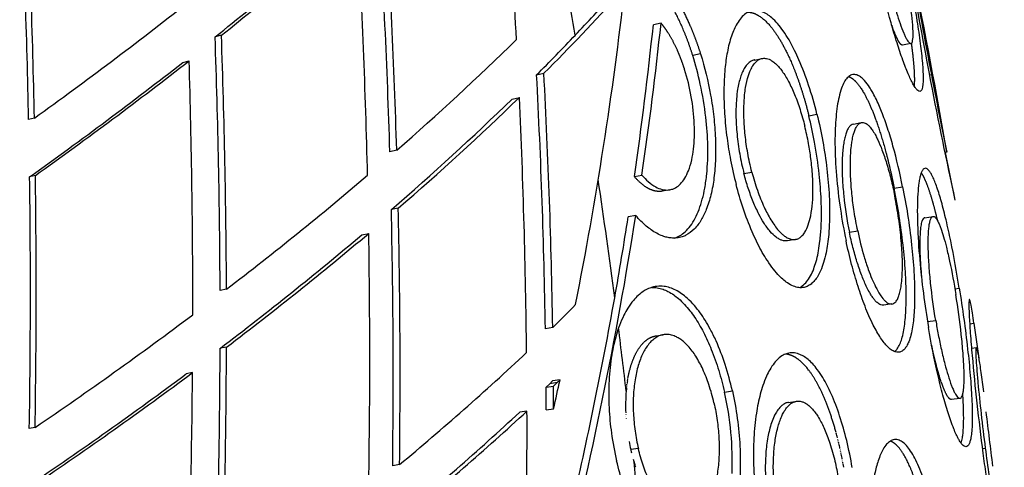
# Model space of a CAD drawing. Header units: millimetres. Extents: x 696 to 1161, y -96 to 347.
# Tile 48 of 55: x 1080 to 1158, y 184 to 220. Entities that reach past the tile are written whole.
import ezdxf

# ---------------------------------------------------------------- set-up
doc = ezdxf.new("R2010")
doc.units = ezdxf.units.MM
doc.header["$MEASUREMENT"] = 0
doc.layers.add('Crea2D$visibili$tangenti', color=7, linetype='Continuous', true_color=0x000000)

msp = doc.modelspace()

# ---------------------------------------------------------------- linework, layer by layer
at = {"layer": 'Crea2D$visibili$tangenti'}
for p, q in [((1131.051, 219.398), (1130.439, 219.267)), ((1095.927, 218.428), (1095.421, 218.298)), ((1151.015, 217.77), (1150.347, 217.641)), ((1092.85, 216.265), (1093.347, 216.392)), ((1134.205, 216.946), (1133.583, 216.817)), ((1138.493, 216.448), (1139.12, 216.574)), ((1138.555, 216.458), (1138.526, 216.454)), ((1121.11, 215.265), (1121.693, 215.391)), ((1146.341, 215.28), (1146.357, 215.283)), ((1152.486, 215.259), (1152.647, 215.289)), ((1119.156, 213.333), (1119.734, 213.457)), ((1080.989, 211.812), (1080.528, 211.691)), ((1142.859, 212), (1143.508, 212.122)), ((1146.419, 211.337), (1147.052, 211.453)), ((1146.462, 211.343), (1146.443, 211.341)), ((1109.933, 209.241), (1109.385, 209.123)), ((1153.887, 209.078), (1153.723, 209.05)), ((1153.739, 209.052), (1154.534, 205.252)), ((1081.067, 207.228), (1080.607, 207.113)), ((1128.919, 207.135), (1129.526, 207.25)), ((1137.676, 207.379), (1138.31, 207.495)), ((1149.684, 206.195), (1150.354, 206.309)), ((1131.755, 206.078), (1131.159, 205.968)), ((1110.054, 204.606), (1109.505, 204.494)), ((1129.036, 204.016), (1128.43, 203.906)), ((1152.104, 203.843), (1152.78, 203.954)), ((1152.126, 203.844), (1152.111, 203.844)), ((1152.126, 203.845), (1152.117, 203.845)), ((1107.158, 202.487), (1107.699, 202.596)), ((1146.102, 202.688), (1146.761, 202.797)), ((1141.761, 202.105), (1141.153, 202.003)), ((1096.331, 198.131), (1095.824, 198.028)), ((1154.525, 198.174), (1154.875, 198.227)), ((1149.503, 196.951), (1148.859, 196.853)), ((1152.34, 195.542), (1152.997, 195.638)), ((1155.71, 195.367), (1156.054, 195.417)), ((1156.054, 195.417), (1156.429, 192.629)), ((1122.398, 195.069), (1121.811, 194.97)), ((1130.674, 194.406), (1131.197, 194.49)), ((1096.333, 193.502), (1095.826, 193.406)), ((1155.856, 193.407), (1156.242, 193.461)), ((1093.624, 191.462), (1093.124, 191.368)), ((1122.166, 190.577), (1121.871, 190.294)), ((1121.871, 190.294), (1122.458, 190.386)), ((1122.166, 190.577), (1122.392, 190.798)), ((1122.753, 190.669), (1122.166, 190.577)), ((1122.981, 190.891), (1122.392, 190.798)), ((1122.458, 190.386), (1122.753, 190.669)), ((1122.981, 190.891), (1122.753, 190.669)), ((1128.3, 190.288), (1128.312, 190.391)), ((1128.319, 190.445), (1128.329, 190.529)), ((1128.374, 190.83), (1128.391, 190.931)), ((1136.118, 189.906), (1136.749, 189.998)), ((1141.243, 189.085), (1141.888, 189.176)), ((1154.921, 189.404), (1154.251, 189.315)), ((1120.341, 188.39), (1119.761, 188.3)), ((1121.884, 188.484), (1122.471, 188.574)), ((1081.044, 187.085), (1080.582, 186.997)), ((1145.182, 186.115), (1145.173, 186.153)), ((1145.216, 185.976), (1145.203, 186.032)), ((1145.25, 185.835), (1145.232, 185.91)), ((1129.241, 185.392), (1128.633, 185.306)), ((1145.38, 185.264), (1145.373, 185.297)), ((1145.412, 185.119), (1145.4, 185.173)), ((1145.442, 184.974), (1145.426, 185.049)), ((1156.719, 185.404), (1156.982, 185.437)), ((1110.162, 184.106), (1109.612, 184.022)), ((1128.894, 184.344), (1128.841, 184.521)), ((1145.558, 184.387), (1145.552, 184.423)), ((1145.586, 184.238), (1145.575, 184.297)), ((1145.643, 183.917), (1145.598, 184.171)), ((1129.034, 183.914), (1128.997, 184.025))]:
    msp.add_line(p, q, dxfattribs=at)
for centre, radius, start, end in [((571.942, 188.499), 548.357, 3.09249, 5.19526), ((422.378, 198.222), 658.288, 1.172381, 2.918997), ((419.384, 198.252), 661.744, 1.174192, 2.914043), ((522.067, 191.606), 587.579, 1.708317, 3.681342), ((519.516, 191.593), 590.681, 1.712126, 3.677447), ((916.716, 442.351), 286.593, 308.57583, 311.39713), ((916.746, 443.464), 287.657, 308.52784, 311.34543), ((514.823, 193.019), 592.952, 1.373796, 3.334512), ((1530.363, 287.625), 384.744, 189.01564, 190.92175), ((1516.03, 284.891), 369.989, 189.54594, 190.84316), ((667.95, 125.008), 493.156, 9.81728, 11.52177), ((579.979, 126.266), 551.975, 9.61287, 10.0079), ((817.305, 257.691), 312.88, 348.79707, 353.4951), ((1007.225, 330.194), 162.12, 314.91623, 318.01344), ((1014.898, 322.237), 150.736, 316.48106, 318.11947), ((875.411, 497.699), 352.127, 305.71943, 308.20414), ((833.694, 250.291), 298.362, 351.68336, 354.03143), ((833.59, 250.574), 299.09, 351.67124, 354.01684), ((463.517, 195.58), 632.312, 0.221855, 2.058974), ((461.559, 195.619), 634.778, 0.226751, 2.059216), ((967.143, 373.378), 217.554, 311.02139, 314.45277), ((993.204, 342.953), 180.733, 315.04896, 316.45466), ((875.673, 495.274), 353.776, 305.49121, 307.97298), ((456.356, 196.88), 637.29, 359.929109, 1.754497), ((875.577, 494.162), 352.752, 305.53688, 308.01981), ((562.831, 185.808), 559.056, 0.939, 3.02027), ((561.714, 185.81), 560.761, 0.94606, 3.02383), ((1503.913, 282.249), 357.591, 190.79264, 191.80733), ((1529.955, 287.225), 384.267, 190.87476, 192.31721), ((964.298, 372.718), 222.226, 310.79995, 314.17467), ((964.279, 373.746), 223.29, 310.75666, 314.1229), ((552.031, 187.224), 568.309, 0.58881, 2.64574), ((401.433, 197.888), 679.236, 359.081258, 0.778172), ((400.567, 197.951), 680.564, 359.085181, 0.781098), ((923.596, 423.58), 284.016, 307.45876, 310.3823), ((577.521, 125.881), 554.463, 7.41512, 8.40185), ((514.421, 191.196), 595.784, 359.318167, 1.289695), ((514.738, 191.163), 594.916, 359.312322, 1.284025), ((798.068, 256.317), 335.075, 345.92958, 351.02029), ((814.991, 253.057), 317.269, 349.90375, 351.08789), ((922.292, 421.564), 286.654, 307.256, 310.15889), ((922.524, 422.394), 287.404, 307.21136, 310.11346), ((509.132, 192.604), 598.651, 358.991579, 0.956335), ((1032.641, 286.258), 127.952, 314.54648, 315.70532), ((796.831, 256.393), 335.733, 346.93076, 349.88644), ((895.109, 460.546), 330.685, 304.213, 306.8971), ((576.425, 125.739), 555.569, 6.63897, 7.16447), ((453.287, 195.512), 642.542, 358.722144, 359.812151), ((451.422, 195.585), 644.915, 357.9958, 359.814959), ((957.684, 367.056), 238.16, 309.80934, 313.06605), ((891.753, 461.859), 337.217, 304.03493, 306.6664), ((891.914, 462.836), 338.128, 303.99234, 306.62313), ((448.844, 196.89), 644.802, 357.69875, 359.517643), ((557.902, 185.343), 564.578, 0.32787, 0.51176), ((787.172, 263.497), 343.568, 347.40423, 347.79979), ((1138.967, 189.1), 10.733, 170.89715, 171.96801), ((558.103, 185.325), 563.79, 0.32111, 0.505), ((1141.981, 188.823), 13.761, 175.22081, 182.39146), ((1140.247, 188.941), 12.023, 173.73932, 175.09141), ((1111.248, 184.278), 25.499, 358.01193, 12.75203), ((952.861, 368.699), 245.762, 309.60773, 312.77417), ((952.831, 369.754), 246.886, 309.56682, 312.72603), ((616.249, 186.758), 504.095, 359.16306, 0.18552), ((1143.361, 188.853), 15.141, 182.80277, 182.84239), ((670.443, 125.388), 490.634, 6.85988, 7.36968), ((1143.5, 188.861), 15.28, 183.36036, 183.39747), ((1143.625, 188.869), 15.405, 183.91484, 183.94912), ((1118.634, 179.507), 27.358, 14.27895, 15.09381), ((1143.626, 188.829), 15.401, 190.72892, 193.22021), ((1116.284, 178.929), 29.778, 12.56757, 13.31916), ((1143.311, 188.756), 15.078, 193.22659, 194.17967), ((1114.352, 178.513), 31.754, 10.9313, 11.6495), ((1142.058, 188.4), 13.775, 197.124, 198.38356), ((575.387, 125.623), 556.613, 5.54977, 6.05581)]:
    msp.add_arc(centre, radius, start, end, dxfattribs=at)
for points, degree, knots in [([(1150.073, 226.994), (1150.27, 226.104), (1150.627, 224.413), (1151.103, 221.941), (1151.48, 219.755), (1151.76, 217.852), (1151.91, 216.536), (1151.976, 215.626), (1151.996, 215.079), (1151.985, 214.625), (1151.947, 214.303), (1151.89, 214.089), (1151.798, 213.944), (1151.62, 213.943), (1151.486, 214.09), (1151.326, 214.281), (1151.164, 214.574), (1150.978, 214.93), (1150.784, 215.374), (1150.576, 215.882), (1150.271, 216.703), (1149.876, 217.884), (1149.24, 220.017), (1148.812, 221.705), (1148.543, 222.86)], 3, [0, 0, 0, 0, 2.734965, 5.185636, 7.550898, 9.388262, 10.956245, 11.525482, 12.122955, 12.597848, 12.88651, 13.094617, 13.261782, 13.373443, 13.577076, 13.822349, 14.148289, 14.556858, 15.042703, 15.589702, 16.210624, 17.664537, 19.328585, 22.886596, 22.886596, 22.886596, 22.886596]), ([(1148.96, 223.606), (1149.137, 222.84), (1149.422, 221.704), (1149.836, 220.295), (1150.137, 219.386), (1150.374, 218.763), (1150.558, 218.352), (1150.667, 218.139), (1150.766, 217.974), (1150.855, 217.856), (1150.94, 217.779), (1151.049, 217.757), (1151.128, 217.879), (1151.161, 218.04), (1151.188, 218.269), (1151.19, 218.522), (1151.185, 218.853), (1151.146, 219.454), (1151.043, 220.403), (1150.856, 221.696), (1150.513, 223.698), (1150.197, 225.254), (1149.961, 226.311)], 3, [0, 0, 0, 0, 2.358052, 3.514717, 4.405009, 5.229395, 5.514175, 5.754236, 5.946604, 6.092495, 6.195612, 6.289083, 6.39642, 6.567733, 6.817448, 7.058217, 7.345065, 7.798513, 8.873381, 10.204554, 11.718159, 14.966911, 14.966911, 14.966911, 14.966911]), ([(1131.368, 222.594), (1131.693, 222.206), (1132.013, 221.767), (1132.325, 221.28), (1132.929, 220.214), (1133.482, 218.985), (1133.742, 218.333), (1133.984, 217.651), (1134.205, 216.946)], 5, [0.7, 0.7, 0.7, 0.7, 0.7, 0.7, 7.355673, 7.355673, 7.355673, 14.011345, 14.011345, 14.011345, 14.011345, 14.011345, 14.011345]), ([(1143.508, 212.122), (1143.315, 212.903), (1142.897, 214.375), (1142.265, 216.067), (1141.713, 217.262), (1141.302, 218.034), (1140.85, 218.753), (1140.391, 219.351), (1139.955, 219.798), (1139.523, 220.129), (1139.099, 220.345), (1138.644, 220.437), (1138.205, 220.377), (1137.797, 220.168), (1137.428, 219.821), (1137.125, 219.385), (1136.875, 218.89), (1136.584, 218.138), (1136.324, 217.083), (1136.127, 215.633), (1136.05, 213.989), (1136.107, 212.137), (1136.295, 210.272), (1136.604, 208.376), (1136.881, 207.145), (1137.05, 206.496)], 3, [0, 0, 0, 0, 2.411518, 4.587585, 5.41306, 6.36027, 7.209229, 7.958503, 8.618331, 9.080499, 9.585984, 10.034106, 10.457322, 10.897257, 11.391492, 11.965056, 12.482798, 13.053511, 14.380836, 15.734526, 17.440502, 19.312185, 21.290513, 23.060971, 25.073629, 25.073629, 25.073629, 25.073629]), ([(1138.025, 220.278), (1138.462, 220.258), (1138.924, 220.055), (1139.393, 219.674), (1140.494, 218.389), (1141.5, 216.358), (1142.026, 215), (1142.482, 213.529), (1142.859, 212)], 5, [105.832889, 105.832889, 105.832889, 105.832889, 105.832889, 105.832889, 117.345311, 117.345311, 117.345311, 133.203208, 133.203208, 133.203208, 133.203208, 133.203208, 133.203208]), ([(1132.934, 215.697), (1132.788, 216.159), (1132.628, 216.605), (1132.456, 217.032), (1132.089, 217.838), (1131.688, 218.537), (1131.48, 218.857), (1131.267, 219.144), (1131.051, 219.398)], 5, [0.7, 0.7, 0.7, 0.7, 0.7, 0.7, 5.207672, 5.207672, 5.207672, 9.715344, 9.715344, 9.715344, 9.715344, 9.715344, 9.715344]), ([(1150.347, 217.641), (1150.24, 217.621), (1150.093, 217.778), (1149.911, 218.115), (1149.702, 218.614), (1149.479, 219.24), (1149.476, 219.249), (1149.472, 219.259), (1149.469, 219.268)], 5, [-65.909911, -65.909911, -65.909911, -65.909911, -65.909911, -65.909911, -56.078766, -56.078766, -56.078766, -55.930582, -55.930582, -55.930582, -55.930582, -55.930582, -55.930582]), ([(1151.291, 214.355), (1151.328, 214.689), (1151.33, 215.147), (1151.299, 215.719), (1151.227, 216.501), (1151.118, 217.393), (1151.102, 217.525), (1151.084, 217.66), (1151.066, 217.796)], 5, [-31.569608, -31.569608, -31.569608, -31.569608, -31.569608, -31.569608, -21.26666, -21.26666, -21.26666, -19.511352, -19.511352, -19.511352, -19.511352, -19.511352, -19.511352]), ([(1134.205, 216.946), (1134.543, 215.864), (1134.949, 214.187), (1135.28, 211.917), (1135.413, 210.216), (1135.424, 208.588), (1135.31, 207.076), (1135.072, 205.717), (1134.73, 204.588), (1134.287, 203.656), (1133.755, 202.932), (1133.198, 202.502), (1132.708, 202.298), (1132.312, 202.212), (1131.9, 202.211), (1131.52, 202.274), (1131.127, 202.394), (1130.551, 202.663), (1129.81, 203.194), (1129.294, 203.719), (1129.036, 204.016)], 3, [0, 0, 0, 0, 3.400725, 5.165536, 6.877449, 8.517696, 10.045401, 11.421402, 12.651113, 13.575516, 14.509408, 15.328442, 15.658731, 16.094219, 16.538494, 16.88629, 17.249639, 17.767265, 18.787635, 19.969814, 19.969814, 19.969814, 19.969814]), ([(1132.135, 202.216), (1132.445, 202.319), (1132.91, 202.615), (1133.426, 203.202), (1133.8, 203.812), (1134.113, 204.527), (1134.367, 205.336), (1134.574, 206.281), (1134.766, 207.703), (1134.823, 209.6), (1134.651, 212.011), (1134.246, 214.432), (1133.818, 216.066), (1133.583, 216.817)], 3, [0, 0, 0, 0, 0.975898, 1.622914, 2.334081, 3.114301, 3.962653, 4.874743, 6.012762, 8.264987, 10.556356, 13.258031, 15.619282, 15.619282, 15.619282, 15.619282]), ([(1138.493, 216.448), (1138.406, 216.431), (1138.216, 216.359), (1137.956, 216.149), (1137.733, 215.85), (1137.546, 215.49), (1137.393, 215.081), (1137.266, 214.616), (1137.153, 214.035), (1137.052, 213.175), (1137.017, 211.975), (1137.102, 210.499), (1137.318, 208.938), (1137.543, 207.897), (1137.676, 207.379)], 3, [0, 0, 0, 0, 0.264185, 0.601591, 0.990906, 1.379052, 1.815445, 2.298583, 2.82524, 3.587741, 4.895034, 6.424186, 8.016755, 9.619266, 9.619266, 9.619266, 9.619266]), ([(1138.31, 207.495), (1138.18, 207.997), (1137.967, 208.977), (1137.758, 210.427), (1137.659, 211.797), (1137.667, 213.068), (1137.778, 214.198), (1137.958, 215.009), (1138.158, 215.564), (1138.326, 215.909), (1138.539, 216.215), (1138.761, 216.422), (1138.981, 216.541), (1139.21, 216.6), (1139.451, 216.589), (1139.693, 216.512), (1139.943, 216.377), (1140.22, 216.158), (1140.488, 215.874), (1140.853, 215.404), (1141.279, 214.692), (1141.751, 213.663), (1142.18, 212.475), (1142.421, 211.622), (1142.533, 211.176)], 3, [0, 0, 0, 0, 1.555573, 3.005776, 4.394087, 5.672114, 6.81642, 7.797152, 8.157052, 8.581575, 8.948572, 9.269224, 9.486015, 9.693136, 9.973574, 10.200831, 10.450228, 10.823656, 11.255415, 11.619842, 12.607043, 13.73945, 15.012607, 16.394303, 16.394303, 16.394303, 16.394303]), ([(1129.526, 207.25), (1129.684, 207.066), (1130.022, 206.715), (1130.562, 206.317), (1131.13, 206.079), (1131.606, 206.037), (1131.968, 206.124), (1132.287, 206.27), (1132.633, 206.549), (1132.98, 207.02), (1133.287, 207.667), (1133.514, 208.45), (1133.663, 209.352), (1133.731, 210.309), (1133.72, 211.714), (1133.511, 213.537), (1133.159, 214.984), (1132.934, 215.697)], 3, [0, 0, 0, 0, 0.728219, 1.460149, 1.999699, 2.561036, 2.870243, 3.10643, 3.61177, 4.187176, 4.852215, 5.75162, 6.627021, 7.59015, 8.626774, 10.841064, 13.083623, 13.083623, 13.083623, 13.083623]), ([(1150.354, 206.309), (1150.134, 207.405), (1149.769, 208.982), (1149.172, 210.98), (1148.715, 212.266), (1148.296, 213.239), (1147.959, 213.882), (1147.673, 214.355), (1147.406, 214.72), (1147.106, 215.02), (1146.856, 215.203), (1146.595, 215.3), (1146.363, 215.293), (1146.143, 215.219), (1145.898, 215.018), (1145.662, 214.663), (1145.439, 214.146), (1145.26, 213.498), (1145.118, 212.729), (1145.02, 211.887), (1144.956, 210.882), (1144.933, 209.316), (1145.042, 207.157), (1145.346, 204.58), (1145.656, 202.856), (1145.829, 202.032)], 3, [0, 0, 0, 0, 3.351133, 4.854088, 6.253017, 7.445953, 8.03042, 8.427553, 9.103831, 9.382643, 9.6996, 10.02802, 10.204792, 10.383455, 10.719051, 11.136948, 11.655527, 12.404068, 13.148666, 14.001437, 14.944259, 16.171441, 18.6965, 21.425708, 23.950795, 23.950795, 23.950795, 23.950795]), ([(1146.041, 215.129), (1146.373, 215.017), (1146.727, 214.703), (1147.09, 214.195), (1147.899, 212.684), (1148.654, 210.497), (1149.04, 209.137), (1149.386, 207.687), (1149.684, 206.195)], 5, [106.218847, 106.218847, 106.218847, 106.218847, 106.218847, 106.218847, 118.485521, 118.485521, 118.485521, 133.755024, 133.755024, 133.755024, 133.755024, 133.755024, 133.755024]), ([(1143.508, 212.122), (1143.686, 211.403), (1143.995, 209.952), (1144.326, 207.76), (1144.51, 205.618), (1144.534, 203.867), (1144.46, 202.594), (1144.366, 201.762), (1144.238, 201.011), (1144.062, 200.295), (1143.837, 199.668), (1143.59, 199.182), (1143.336, 198.819), (1143.054, 198.54), (1142.745, 198.348), (1142.411, 198.249), (1142.028, 198.245), (1141.595, 198.365), (1141.163, 198.609), (1140.754, 198.933), (1140.333, 199.355), (1139.88, 199.912), (1139.441, 200.563), (1138.897, 201.497), (1138.256, 202.829), (1137.591, 204.588), (1137.214, 205.865), (1137.05, 206.496)], 3, [0, 0, 0, 0, 2.22366, 4.449602, 6.644881, 8.671661, 9.6967, 10.470677, 11.182288, 11.981547, 12.680535, 13.17577, 13.614918, 14.004944, 14.359601, 14.697517, 15.038332, 15.500578, 16.031501, 16.518486, 17.063268, 17.818418, 18.668934, 19.416238, 21.060434, 23.09922, 25.053168, 25.053168, 25.053168, 25.053168]), ([(1142.087, 198.257), (1142.214, 198.314), (1142.463, 198.477), (1142.799, 198.85), (1143.081, 199.331), (1143.315, 199.903), (1143.5, 200.528), (1143.647, 201.228), (1143.771, 202.087), (1143.877, 203.433), (1143.872, 205.22), (1143.695, 207.491), (1143.363, 209.748), (1143.032, 211.299), (1142.859, 212)], 3, [0, 0, 0, 0, 0.418532, 0.884873, 1.495948, 2.082966, 2.735953, 3.451923, 4.226078, 5.338684, 7.49889, 9.581057, 12.171096, 14.33765, 14.33765, 14.33765, 14.33765]), ([(1138.31, 207.495), (1138.436, 207.006), (1138.721, 206.05), (1139.226, 204.772), (1139.713, 203.835), (1140.113, 203.224), (1140.424, 202.831), (1140.713, 202.538), (1140.997, 202.318), (1141.271, 202.167), (1141.569, 202.089), (1141.857, 202.107), (1142.123, 202.222), (1142.359, 202.426), (1142.611, 202.772), (1142.844, 203.307), (1143.045, 204.095), (1143.163, 205.033), (1143.202, 206.096), (1143.163, 207.275), (1143.042, 208.516), (1142.834, 209.848), (1142.648, 210.714), (1142.533, 211.176)], 3, [0, 0, 0, 0, 1.514981, 2.989758, 4.117063, 4.679163, 5.178679, 5.618956, 5.911502, 6.253476, 6.552402, 6.828407, 7.106256, 7.408258, 7.7555, 8.383996, 9.150245, 10.190987, 11.214822, 12.339581, 13.727156, 14.95513, 16.382451, 16.382451, 16.382451, 16.382451]), ([(1146.418, 211.337), (1146.353, 211.325), (1146.219, 211.261), (1146.053, 211.079), (1145.913, 210.822), (1145.795, 210.498), (1145.698, 210.112), (1145.622, 209.669), (1145.559, 209.109), (1145.509, 208.21), (1145.527, 207.008), (1145.678, 205.078), (1145.903, 203.647), (1146.102, 202.688)], 3, [0, 0, 0, 0, 0.199232, 0.435738, 0.729094, 1.073234, 1.469536, 1.920575, 2.421961, 3.1597, 4.621146, 6.025232, 8.963604, 8.963604, 8.963604, 8.963604]), ([(1146.761, 202.797), (1146.655, 203.306), (1146.477, 204.293), (1146.291, 205.74), (1146.189, 207.088), (1146.165, 208.367), (1146.218, 209.322), (1146.315, 210.013), (1146.393, 210.394), (1146.497, 210.749), (1146.614, 211.032), (1146.764, 211.269), (1146.927, 211.413), (1147.109, 211.476), (1147.284, 211.456), (1147.454, 211.37), (1147.613, 211.245), (1147.796, 211.049), (1147.998, 210.768), (1148.195, 210.427), (1148.444, 209.928), (1148.748, 209.194), (1149.096, 208.152), (1149.433, 206.922), (1149.628, 206.05), (1149.72, 205.595)], 3, [0, 0, 0, 0, 1.561656, 3.005591, 4.376379, 5.615941, 6.842298, 7.240629, 7.70765, 8.009528, 8.349031, 8.623754, 8.84577, 8.991766, 9.189338, 9.359667, 9.560758, 9.793975, 10.161321, 10.598612, 10.972683, 11.836149, 12.979459, 14.266435, 15.660039, 15.660039, 15.660039, 15.660039]), ([(1154.875, 198.227), (1154.672, 199.487), (1154.348, 201.306), (1153.849, 203.602), (1153.488, 205.033), (1153.177, 206.062), (1152.93, 206.73), (1152.772, 207.093), (1152.623, 207.378), (1152.487, 207.587), (1152.34, 207.741), (1152.188, 207.814), (1152.048, 207.772), (1151.941, 207.652), (1151.854, 207.488), (1151.78, 207.267), (1151.709, 206.985), (1151.623, 206.474), (1151.551, 205.673), (1151.519, 204.569), (1151.545, 202.815), (1151.693, 200.541), (1151.996, 197.786), (1152.264, 195.983), (1152.418, 195.069)], 3, [0, 0, 0, 0, 3.829693, 5.540732, 7.046955, 8.258406, 8.762249, 9.183492, 9.445562, 9.72513, 9.930917, 10.079778, 10.214031, 10.337066, 10.556854, 10.771113, 11.030651, 11.432357, 12.321578, 13.443483, 14.742744, 17.586179, 20.276204, 23.055028, 23.055028, 23.055028, 23.055028]), ([(1141.153, 202.003), (1141.086, 201.991), (1140.933, 201.985), (1140.706, 202.035), (1140.472, 202.14), (1140.144, 202.356), (1139.715, 202.782), (1139.265, 203.41), (1138.815, 204.207), (1138.396, 205.131), (1137.999, 206.22), (1137.778, 206.985), (1137.676, 207.379)], 3, [0, 0, 0, 0, 0.205552, 0.455731, 0.691008, 0.971455, 1.629426, 2.495639, 3.285201, 4.370809, 5.538476, 6.759316, 6.759316, 6.759316, 6.759316]), ([(1151.836, 207.425), (1151.953, 207.263), (1152.077, 207.037), (1152.204, 206.751), (1152.463, 206.07), (1152.729, 205.19), (1152.861, 204.708), (1152.994, 204.188), (1153.125, 203.635)], 5, [108.312037, 108.312037, 108.312037, 108.312037, 108.312037, 108.312037, 115.387059, 115.387059, 115.387059, 122.374459, 122.374459, 122.374459, 122.374459, 122.374459, 122.374459]), ([(1150.354, 206.309), (1150.5, 205.579), (1150.774, 204.038), (1151.078, 201.775), (1151.273, 199.532), (1151.328, 197.784), (1151.291, 196.524), (1151.234, 195.77), (1151.151, 195.111), (1151.033, 194.501), (1150.876, 193.984), (1150.699, 193.603), (1150.504, 193.325), (1150.273, 193.139), (1150.004, 193.075), (1149.721, 193.123), (1149.436, 193.283), (1149.147, 193.535), (1148.865, 193.857), (1148.578, 194.258), (1148.287, 194.736), (1147.847, 195.565), (1147.327, 196.771), (1146.759, 198.394), (1146.254, 200.154), (1145.964, 201.39), (1145.829, 202.032)], 3, [0, 0, 0, 0, 2.235759, 4.692314, 6.850599, 8.985875, 9.936537, 10.630821, 11.25349, 11.929253, 12.493438, 12.870752, 13.18439, 13.508886, 13.744505, 13.991513, 14.356354, 14.714306, 15.140148, 15.637683, 16.194551, 16.81561, 18.452077, 20.132397, 21.972205, 23.940957, 23.940957, 23.940957, 23.940957]), ([(1149.718, 193.143), (1149.797, 193.205), (1149.957, 193.386), (1150.144, 193.74), (1150.303, 194.197), (1150.43, 194.739), (1150.527, 195.366), (1150.621, 196.345), (1150.656, 197.741), (1150.585, 199.626), (1150.398, 201.725), (1150.098, 203.95), (1149.833, 205.447), (1149.684, 206.195)], 3, [0, 0, 0, 0, 0.300487, 0.718778, 1.193822, 1.751445, 2.38696, 3.094793, 4.699687, 6.575769, 8.749772, 11.01956, 13.309708, 13.309708, 13.309708, 13.309708]), ([(1146.761, 202.797), (1146.907, 202.102), (1147.161, 201.066), (1147.571, 199.793), (1147.881, 198.985), (1148.19, 198.304), (1148.5, 197.747), (1148.784, 197.362), (1149.001, 197.145), (1149.178, 197.016), (1149.37, 196.938), (1149.58, 196.952), (1149.783, 197.084), (1149.941, 197.317), (1150.072, 197.634), (1150.173, 198.014), (1150.259, 198.51), (1150.338, 199.355), (1150.346, 200.542), (1150.249, 202.105), (1150.048, 203.798), (1149.841, 204.993), (1149.72, 205.595)], 3, [0, 0, 0, 0, 2.13093, 3.196219, 4.010799, 4.724646, 5.438565, 5.921117, 6.156956, 6.356089, 6.575638, 6.768117, 6.969268, 7.282406, 7.603584, 7.995387, 8.459939, 9.114852, 10.538307, 12.016461, 13.810879, 15.652327, 15.652327, 15.652327, 15.652327]), ([(1152.104, 203.843), (1152.081, 203.84), (1152.032, 203.816), (1151.937, 203.698), (1151.85, 203.439), (1151.777, 203.012), (1151.733, 202.442), (1151.717, 201.747), (1151.74, 200.6), (1151.803, 199.689), (1151.862, 199.048)], 3, [0, 0, 0, 0, 0.070208, 0.157145, 0.446097, 0.881643, 1.457833, 2.159181, 2.966632, 4.898276, 4.898276, 4.898276, 4.898276]), ([(1152.997, 195.638), (1152.832, 196.626), (1152.634, 198.066), (1152.464, 199.967), (1152.4, 201.208), (1152.395, 202.161), (1152.426, 202.792), (1152.466, 203.192), (1152.521, 203.509), (1152.586, 203.731), (1152.662, 203.879), (1152.756, 203.967), (1152.885, 203.946), (1152.975, 203.855), (1153.073, 203.735), (1153.18, 203.536), (1153.293, 203.291), (1153.45, 202.877), (1153.641, 202.281), (1153.877, 201.397), (1154.228, 199.859), (1154.459, 198.593), (1154.603, 197.704)], 3, [0, 0, 0, 0, 3.003755, 4.359723, 5.723198, 6.733146, 7.216521, 7.618838, 7.939165, 8.178967, 8.310985, 8.435383, 8.548261, 8.662332, 8.81606, 9.013962, 9.336153, 9.628147, 10.339874, 11.21475, 12.370657, 15.073425, 15.073425, 15.073425, 15.073425]), ([(1148.859, 196.854), (1148.808, 196.843), (1148.697, 196.844), (1148.534, 196.904), (1148.352, 197.026), (1148.174, 197.202), (1147.995, 197.426), (1147.828, 197.673), (1147.64, 197.995), (1147.368, 198.531), (1147.039, 199.323), (1146.687, 200.356), (1146.369, 201.491), (1146.186, 202.282), (1146.102, 202.688)], 3, [0, 0, 0, 0, 0.154958, 0.328347, 0.514014, 0.81194, 1.075616, 1.373688, 1.704903, 2.194722, 3.175188, 4.276945, 5.466099, 6.710068, 6.710068, 6.710068, 6.710068]), ([(1136.749, 189.998), (1136.588, 190.707), (1136.221, 192.062), (1135.598, 193.708), (1135.029, 194.877), (1134.476, 195.839), (1133.88, 196.676), (1133.218, 197.364), (1132.713, 197.772), (1132.244, 198.061), (1131.772, 198.261), (1131.263, 198.379), (1130.717, 198.385), (1130.188, 198.255), (1129.681, 198.006), (1129.236, 197.667), (1128.789, 197.194), (1128.409, 196.66), (1128.039, 195.989), (1127.735, 195.278), (1127.385, 194.225), (1127.059, 192.76), (1126.856, 190.793), (1126.862, 188.699), (1127.067, 186.545), (1127.329, 185.139), (1127.504, 184.404)], 3, [0, 0, 0, 0, 2.181657, 4.207992, 5.270255, 6.078454, 7.537527, 8.342244, 8.936156, 9.483475, 9.991323, 10.469542, 11.043843, 11.615423, 12.091595, 12.730272, 13.287295, 14.037981, 14.69244, 15.583329, 16.353941, 18.020614, 20.076366, 22.277273, 24.293859, 26.562244, 26.562244, 26.562244, 26.562244]), ([(1130.298, 198.272), (1130.444, 198.277), (1130.755, 198.257), (1131.192, 198.144), (1131.641, 197.95), (1132.052, 197.698), (1132.503, 197.344), (1133.085, 196.773), (1133.772, 195.88), (1134.475, 194.673), (1135.123, 193.245), (1135.684, 191.643), (1135.987, 190.488), (1136.118, 189.906)], 3, [0, 0, 0, 0, 0.438181, 0.93189, 1.347957, 1.901261, 2.373557, 3.068826, 4.34179, 5.744129, 7.252836, 9.04149, 10.831441, 10.831441, 10.831441, 10.831441]), ([(1154.875, 198.227), (1155.007, 197.406), (1155.249, 195.781), (1155.543, 193.45), (1155.756, 191.326), (1155.871, 189.703), (1155.914, 188.566), (1155.921, 187.853), (1155.908, 187.241), (1155.872, 186.686), (1155.809, 186.226), (1155.727, 185.901), (1155.632, 185.68), (1155.503, 185.538), (1155.322, 185.537), (1155.155, 185.664), (1154.983, 185.87), (1154.804, 186.174), (1154.62, 186.54), (1154.327, 187.231), (1153.964, 188.277), (1153.545, 189.726), (1152.984, 191.997), (1152.631, 193.809), (1152.418, 195.069)], 3, [0, 0, 0, 0, 2.496249, 4.926626, 7.048898, 8.899246, 9.807367, 10.461427, 11.037391, 11.64503, 12.128164, 12.428044, 12.651242, 12.845205, 12.979952, 13.151586, 13.45805, 13.789468, 14.200897, 14.692892, 16.036343, 17.520428, 19.218115, 23.053937, 23.053937, 23.053937, 23.053937]), ([(1154.937, 189.406), (1154.943, 189.407), (1154.973, 189.412), (1155.042, 189.46), (1155.116, 189.596), (1155.178, 189.816), (1155.22, 190.084), (1155.251, 190.425), (1155.273, 191.021), (1155.255, 191.905), (1155.178, 193.134), (1154.991, 195.08), (1154.775, 196.639), (1154.603, 197.704)], 3, [0, 0, 0, 0, 0.016548, 0.090807, 0.245522, 0.471601, 0.776621, 1.058301, 1.498695, 2.564744, 3.709527, 5.193532, 8.428649, 8.428649, 8.428649, 8.428649]), ([(1156.054, 195.417), (1156.014, 195.69), (1155.944, 196.166), (1155.851, 196.721), (1155.786, 197.045), (1155.748, 197.197), (1155.722, 197.279), (1155.687, 197.327), (1155.659, 197.267), (1155.654, 197.162), (1155.641, 196.903), (1155.654, 196.512), (1155.673, 195.976), (1155.711, 195.344), (1155.783, 194.277), (1155.958, 192.153), (1156.281, 188.955), (1156.594, 186.362), (1156.767, 185.036)], 3, [0, 0, 0, 0, 0.826644, 1.445704, 1.687926, 1.816237, 1.916919, 1.945798, 1.981235, 2.058933, 2.290633, 2.73797, 3.249003, 3.886055, 4.646597, 6.453472, 10.278746, 14.28939, 14.28939, 14.28939, 14.28939]), ([(1152.997, 195.638), (1153.061, 195.256), (1153.201, 194.474), (1153.441, 193.308), (1153.7, 192.227), (1153.97, 191.264), (1154.192, 190.596), (1154.38, 190.129), (1154.497, 189.877), (1154.619, 189.663), (1154.72, 189.522), (1154.827, 189.426), (1154.9, 189.401), (1154.937, 189.406)], 3, [0, 0, 0, 0, 1.163851, 2.382667, 3.56993, 4.49954, 5.380768, 5.680476, 6.011537, 6.212305, 6.418397, 6.530599, 6.640245, 6.640245, 6.640245, 6.640245]), ([(1128.4, 190.981), (1128.537, 191.747), (1128.74, 192.453), (1129.008, 193.072), (1129.491, 193.801), (1130.077, 194.218), (1130.27, 194.315), (1130.469, 194.378), (1130.674, 194.406)], 5, [-209.290816, -209.290816, -209.290816, -209.290816, -209.290816, -209.290816, -200.588663, -200.588663, -200.588663, -196.607784, -196.607784, -196.607784, -196.607784, -196.607784, -196.607784]), ([(1135.281, 189.048), (1135.169, 189.541), (1134.917, 190.451), (1134.429, 191.698), (1133.878, 192.737), (1133.339, 193.469), (1132.889, 193.913), (1132.571, 194.156), (1132.256, 194.341), (1131.907, 194.476), (1131.554, 194.528), (1131.24, 194.506), (1130.936, 194.426), (1130.615, 194.263), (1130.319, 194.026), (1129.949, 193.621), (1129.557, 192.971), (1129.195, 192), (1128.946, 190.854), (1128.82, 189.572), (1128.823, 188.2), (1128.957, 186.792), (1129.132, 185.855), (1129.241, 185.392)], 3, [0, 0, 0, 0, 1.516241, 2.829414, 4.011911, 5.035892, 5.548564, 5.904343, 6.234299, 6.640853, 7.021068, 7.29864, 7.578134, 7.960324, 8.373235, 8.709792, 9.602186, 10.635687, 11.810381, 13.111695, 14.494417, 15.922159, 17.350266, 17.350266, 17.350266, 17.350266]), ([(1154.251, 189.315), (1154.112, 189.296), (1153.94, 189.476), (1153.743, 189.856), (1153.4, 190.754), (1153.052, 191.999), (1152.918, 192.532), (1152.788, 193.098), (1152.664, 193.688)], 5, [-65.942344, -65.942344, -65.942344, -65.942344, -65.942344, -65.942344, -55.801407, -55.801407, -55.801407, -49.240172, -49.240172, -49.240172, -49.240172, -49.240172, -49.240172]), ([(1146.325, 183.874), (1146.202, 184.598), (1145.919, 185.989), (1145.365, 187.963), (1144.729, 189.651), (1144.104, 190.884), (1143.584, 191.668), (1143.187, 192.149), (1142.819, 192.507), (1142.447, 192.778), (1142.046, 192.973), (1141.61, 193.068), (1141.179, 193.022), (1140.768, 192.853), (1140.407, 192.584), (1140.046, 192.186), (1139.739, 191.719), (1139.437, 191.117), (1139.187, 190.466), (1138.895, 189.48), (1138.618, 188.085), (1138.436, 186.189), (1138.419, 184.055), (1138.571, 181.913), (1138.773, 180.502), (1138.892, 179.838)], 3, [0, 0, 0, 0, 2.203565, 4.255218, 6.148288, 7.606995, 8.395007, 8.965936, 9.476683, 9.932468, 10.341978, 10.808407, 11.255226, 11.625825, 12.134298, 12.593188, 13.232621, 13.807456, 14.610947, 15.321518, 16.890197, 18.871115, 21.031566, 23.286439, 25.30731, 25.30731, 25.30731, 25.30731]), ([(1145.039, 186.666), (1144.777, 187.629), (1144.48, 188.547), (1144.149, 189.4), (1143.374, 191.05), (1142.486, 192.211), (1141.99, 192.659), (1141.489, 192.905), (1141.002, 192.945)], 5, [-60.290468, -60.290468, -60.290468, -60.290468, -60.290468, -60.290468, -49.781489, -49.781489, -49.781489, -37.761717, -37.761717, -37.761717, -37.761717, -37.761717, -37.761717]), ([(1156.982, 185.437), (1156.865, 186.345), (1156.653, 188.092), (1156.432, 190.219), (1156.301, 191.72), (1156.248, 192.485), (1156.224, 192.966), (1156.218, 193.21), (1156.222, 193.37), (1156.238, 193.482), (1156.304, 193.36), (1156.315, 193.217), (1156.384, 192.943), (1156.436, 192.573), (1156.519, 192.066), (1156.646, 191.176), (1156.744, 190.453), (1156.813, 189.937)], 3, [0, 0, 0, 0, 2.747306, 5.278414, 6.415694, 7.266724, 7.579028, 7.861141, 7.999938, 8.069039, 8.13632, 8.318817, 8.550572, 8.946597, 9.458749, 10.08373, 11.646801, 11.646801, 11.646801, 11.646801]), ([(1136.749, 189.998), (1136.912, 189.274), (1137.175, 187.811), (1137.384, 185.602), (1137.398, 183.517), (1137.227, 181.559), (1136.937, 180.1), (1136.584, 178.989), (1136.274, 178.245), (1135.909, 177.594), (1135.531, 177.086), (1135.155, 176.701), (1134.753, 176.402), (1134.326, 176.191), (1133.879, 176.072), (1133.377, 176.042), (1132.82, 176.134), (1132.265, 176.354), (1131.749, 176.662), (1131.23, 177.067), (1130.682, 177.609), (1130.161, 178.25), (1129.491, 179.229), (1128.744, 180.626), (1128.022, 182.47), (1127.655, 183.767), (1127.504, 184.404)], 3, [0, 0, 0, 0, 2.227779, 4.454868, 6.649254, 8.477986, 10.345049, 11.101563, 11.971703, 12.758979, 13.335537, 13.869748, 14.366215, 14.835663, 15.291281, 15.746464, 16.336587, 16.9739, 17.52975, 18.133102, 18.94536, 19.837428, 20.608013, 22.503783, 24.577796, 26.541747, 26.541747, 26.541747, 26.541747]), ([(1155.033, 185.818), (1155.058, 185.894), (1155.111, 186.1), (1155.187, 186.594), (1155.233, 187.369), (1155.231, 188.484), (1155.193, 189.312), (1155.165, 189.783)], 3, [0, 0, 0, 0, 0.23999, 0.63988, 1.496245, 2.567189, 3.983077, 3.983077, 3.983077, 3.983077]), ([(1135.281, 189.048), (1135.386, 188.586), (1135.553, 187.669), (1135.691, 186.277), (1135.709, 184.918), (1135.602, 183.625), (1135.374, 182.467), (1135.085, 181.637), (1134.789, 181.066), (1134.543, 180.7), (1134.264, 180.398), (1133.99, 180.188), (1133.706, 180.035), (1133.374, 179.939), (1133.028, 179.929), (1132.676, 179.992), (1132.318, 180.131), (1131.819, 180.438), (1131.237, 180.99), (1130.622, 181.836), (1130.067, 182.877), (1129.593, 184.078), (1129.348, 184.941), (1129.241, 185.392)], 3, [0, 0, 0, 0, 1.422306, 2.793273, 4.19189, 5.497038, 6.68011, 7.725889, 8.123539, 8.608417, 9.046317, 9.351474, 9.640058, 10.010627, 10.381355, 10.670186, 11.080324, 11.525758, 12.420814, 13.473935, 14.65351, 15.952806, 17.342306, 17.342306, 17.342306, 17.342306]), ([(1141.243, 189.085), (1141.155, 189.073), (1140.979, 189.021), (1140.738, 188.874), (1140.489, 188.637), (1140.27, 188.331), (1140.053, 187.921), (1139.796, 187.266), (1139.555, 186.272), (1139.395, 184.928), (1139.364, 183.469), (1139.458, 181.957), (1139.594, 180.969), (1139.681, 180.476)], 3, [0, 0, 0, 0, 0.265745, 0.544763, 0.841704, 1.290472, 1.669643, 2.231311, 3.397753, 4.732027, 6.285826, 7.771681, 9.273961, 9.273961, 9.273961, 9.273961]), ([(1140.323, 180.555), (1140.24, 181.024), (1140.111, 181.949), (1140.015, 183.338), (1140.021, 184.674), (1140.133, 185.925), (1140.342, 187.023), (1140.597, 187.797), (1140.853, 188.316), (1141.06, 188.635), (1141.293, 188.89), (1141.52, 189.054), (1141.754, 189.159), (1142.027, 189.201), (1142.305, 189.153), (1142.555, 189.045), (1142.809, 188.878), (1143.086, 188.625), (1143.348, 188.309), (1143.696, 187.798), (1144.093, 187.038), (1144.537, 185.897), (1144.909, 184.597), (1145.103, 183.653), (1145.182, 183.193)], 3, [0, 0, 0, 0, 1.431374, 2.7975, 4.17443, 5.438394, 6.560239, 7.522178, 7.876092, 8.295292, 8.65968, 8.905635, 9.133308, 9.424549, 9.724364, 9.968511, 10.23734, 10.634406, 11.0888, 11.469037, 12.487546, 13.653019, 15.139932, 16.540549, 16.540549, 16.540549, 16.540549]), ([(1153.449, 176.333), (1153.345, 177.146), (1153.095, 178.776), (1152.609, 181.05), (1152.105, 182.771), (1151.67, 183.907), (1151.35, 184.598), (1151.023, 185.169), (1150.69, 185.613), (1150.355, 185.926), (1150.051, 186.084), (1149.799, 186.122), (1149.555, 186.093), (1149.269, 185.944), (1148.977, 185.638), (1148.734, 185.244), (1148.526, 184.785), (1148.293, 184.119), (1148.06, 183.168), (1147.862, 181.904), (1147.728, 180.389), (1147.68, 178.732), (1147.734, 176.382), (1147.892, 174.647), (1148.048, 173.482)], 3, [0, 0, 0, 0, 2.460223, 4.946904, 6.971297, 7.834047, 8.593441, 9.254393, 9.805121, 10.254523, 10.622505, 10.818738, 11.010849, 11.354668, 11.766769, 12.268618, 12.738257, 13.276401, 14.383608, 15.670313, 17.115295, 18.94379, 20.640113, 24.165122, 24.165122, 24.165122, 24.165122]), ([(1152.226, 179.545), (1152.037, 180.463), (1151.826, 181.342), (1151.596, 182.166), (1151.047, 183.824), (1150.428, 185.047), (1150.074, 185.555), (1149.715, 185.87), (1149.366, 185.986)], 5, [-59.761352, -59.761352, -59.761352, -59.761352, -59.761352, -59.761352, -49.81014, -49.81014, -49.81014, -37.816029, -37.816029, -37.816029, -37.816029, -37.816029, -37.816029]), ([(1156.767, 185.036), (1156.841, 184.466), (1157.001, 183.278), (1157.322, 181.042), (1157.654, 178.928), (1157.982, 177.066), (1158.166, 176.121), (1158.296, 175.533), (1158.361, 175.277), (1158.406, 175.127), (1158.432, 175.055), (1158.452, 175.011), (1158.468, 174.992), (1158.476, 174.992)], 3, [0, 0, 0, 0, 1.726331, 3.595224, 6.775603, 8.14512, 9.267266, 9.665042, 9.952663, 10.057839, 10.133996, 10.181749, 10.204706, 10.204706, 10.204706, 10.204706]), ([(1157.751, 182.424), (1157.813, 181.894), (1157.914, 181.011), (1158.018, 180), (1158.067, 179.427), (1158.084, 179.149), (1158.088, 178.979), (1158.082, 178.896), (1158.062, 178.857), (1158.025, 178.936), (1158.004, 179.023), (1157.953, 179.211), (1157.908, 179.438), (1157.843, 179.751), (1157.777, 180.116), (1157.7, 180.552), (1157.527, 181.583), (1157.279, 183.217), (1157.079, 184.689), (1156.982, 185.437)], 3, [0, 0, 0, 0, 1.600172, 2.666242, 3.048667, 3.327618, 3.502083, 3.556908, 3.578933, 3.624606, 3.734818, 3.912293, 4.156991, 4.46832, 4.84525, 5.286222, 5.788997, 7.981612, 10.244403, 10.244403, 10.244403, 10.244403])]:
    msp.add_open_spline(points, degree=degree, knots=knots, dxfattribs=at)
for points, degree in [([(1133.583, 216.817), (1133.059, 218.493), (1132.398, 220.067), (1131.611, 221.434), (1130.754, 222.458)], 4), ([(1131.159, 205.968), (1130.743, 205.891), (1130.29, 205.974), (1129.82, 206.225), (1129.358, 206.622), (1128.919, 207.135)], 5)]:
    msp.add_open_spline(points, degree=degree, dxfattribs=at)

doc.saveas('drawing.dxf')
